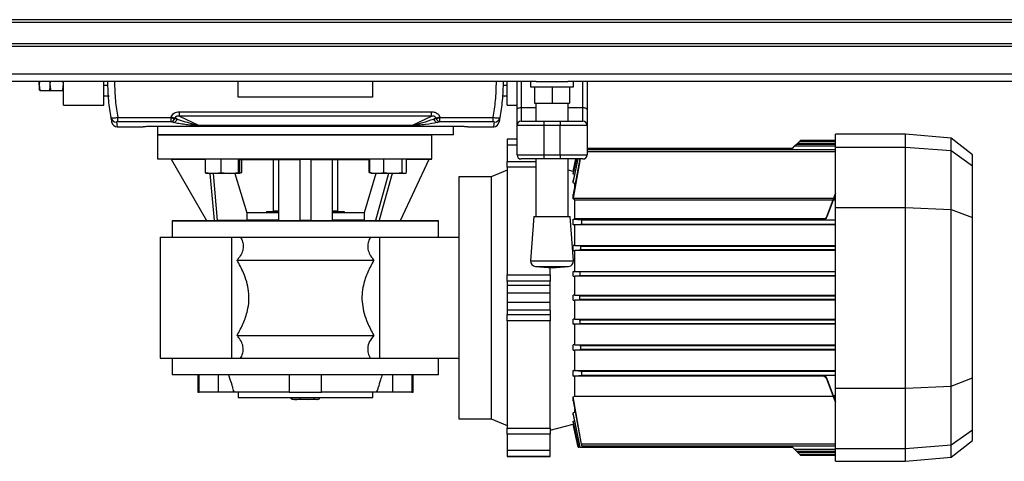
# Model space of a CAD drawing. Header units: millimetres. Extents: x 0 to 420, y 0 to 297.
# Tile 13 of 163: x 142.61 to 152.81, y 92.96 to 97.53. Entities that reach past the tile are written whole.
import ezdxf

# ---------------------------------------------------------------- set-up
doc = ezdxf.new("R2010")
doc.units = ezdxf.units.MM

msp = doc.modelspace()

# ---------------------------------------------------------------- linework, layer by layer
at = {"color": 7, "linetype": 'Continuous', "lineweight": 25}
for p, q in [((223.58982, 97.53122), (56.41018, 97.53122)), ((223.58982, 97.50336), (56.41018, 97.50336)), ((223.58982, 97.28045), (56.41018, 97.28045)), ((223.58982, 97.25259), (56.41018, 97.25259)), ((223.58982, 96.96667), (56.41018, 96.96667)), ((147.96364, 96.89036), (132.03636, 96.89036)), ((142.8186, 96.89036), (142.81419, 96.85564)), ((142.81419, 96.85564), (142.81419, 96.89036)), ((142.92852, 96.89036), (142.92564, 96.85966)), ((142.92564, 96.89036), (142.92564, 96.85966)), ((143.06496, 96.85966), (143.06209, 96.89036)), ((143.06496, 96.64545), (143.06496, 96.89036)), ((143.48291, 96.64545), (143.48291, 96.89036)), ((144.87607, 96.72904), (144.87607, 96.89036)), ((146.26924, 96.72904), (146.26924, 96.89036)), ((147.6624, 96.64545), (147.6624, 96.89036)), ((147.76457, 96.59688), (147.76457, 96.89036)), ((147.80636, 96.89036), (147.80636, 96.62085)), ((147.90388, 96.89036), (147.90388, 96.83464)), ((147.96364, 96.89036), (148.28994, 96.89036)), ((164.21721, 96.89036), (148.28994, 96.89036)), ((148.34969, 96.83464), (148.34969, 96.89036)), ((148.44722, 96.62085), (148.44722, 96.89036)), ((148.48901, 96.89036), (148.48901, 96.59688)), ((142.81419, 96.85564), (142.82143, 96.79863)), ((142.81419, 96.85564), (142.81419, 96.80953)), ((142.82143, 96.79863), (142.81419, 96.81131)), ((142.82143, 96.79863), (142.92564, 96.79863)), ((142.92564, 96.85966), (142.92564, 96.8145)), ((142.92564, 96.79863), (142.92564, 96.8145)), ((142.93349, 96.79316), (142.92564, 96.79908)), ((143.05712, 96.79316), (142.93349, 96.79316)), ((143.06496, 96.79908), (143.05712, 96.79316)), ((143.48291, 96.85443), (143.52686, 96.85443)), ((143.48291, 96.85164), (143.52541, 96.85164)), ((147.61845, 96.85443), (147.6624, 96.85443)), ((147.6199, 96.85164), (147.6624, 96.85164)), ((147.90388, 96.83464), (148.34969, 96.83464)), ((147.94568, 96.83464), (147.94568, 96.66746)), ((148.12679, 96.83464), (148.12679, 96.66746)), ((148.3079, 96.83464), (148.3079, 96.66746)), ((143.48291, 96.74576), (143.53966, 96.74019)), ((143.53966, 96.74019), (143.48291, 96.74019)), ((146.26924, 96.72904), (144.87607, 96.72904)), ((147.63556, 96.74019), (147.61245, 96.74019)), ((147.61276, 96.74243), (147.63556, 96.74019)), ((147.63556, 96.74019), (147.6624, 96.74282)), ((147.6624, 96.74019), (147.63556, 96.74019)), ((143.06496, 96.64545), (143.48291, 96.64545)), ((147.6624, 96.64545), (147.76457, 96.64545)), ((147.76457, 96.43648), (147.76457, 96.59688)), ((147.80636, 96.62085), (147.80636, 96.47827)), ((147.80636, 96.62085), (147.95961, 96.62085)), ((147.94568, 96.66746), (148.12679, 96.66746)), ((147.95961, 96.66746), (147.95961, 96.47827)), ((148.12679, 96.66746), (148.3079, 96.66746)), ((148.29397, 96.47827), (148.29397, 96.66746)), ((148.29397, 96.62085), (148.44722, 96.62085)), ((148.44722, 96.47827), (148.44722, 96.62085)), ((148.48901, 96.59688), (148.48901, 96.43648)), ((143.62766, 96.51871), (144.18024, 96.51871)), ((143.62766, 96.47292), (143.62766, 96.51871)), ((144.18024, 96.47292), (144.18024, 96.51871)), ((144.22035, 96.50853), (144.24539, 96.50229)), ((144.24539, 96.50229), (144.22201, 96.51339)), ((144.26648, 96.57751), (146.87883, 96.57751)), ((144.26648, 96.53201), (144.26648, 96.57751)), ((146.87883, 96.53201), (144.26648, 96.53201)), ((144.26648, 96.53201), (144.46477, 96.43792)), ((146.68054, 96.43792), (146.87883, 96.53201)), ((146.87883, 96.53201), (146.87883, 96.57751)), ((146.9233, 96.51339), (146.89992, 96.50229)), ((146.89992, 96.50229), (146.92496, 96.50853)), ((146.96507, 96.51871), (147.51765, 96.51871)), ((146.96507, 96.47292), (146.96507, 96.51871)), ((147.51765, 96.47292), (147.51765, 96.51871)), ((147.80636, 96.47827), (148.0432, 96.47827)), ((148.0432, 96.47827), (148.21038, 96.47827)), ((148.0432, 96.47827), (148.0432, 96.43648)), ((148.21038, 96.47827), (148.44722, 96.47827)), ((148.21038, 96.47827), (148.21038, 96.43648)), ((143.62325, 96.42255), (143.89019, 96.42255)), ((144.18024, 96.47292), (143.62766, 96.47292)), ((144.04017, 96.42684), (144.04017, 96.33896)), ((144.20528, 96.46648), (144.18024, 96.47292)), ((144.46477, 96.43792), (146.68054, 96.43792)), ((144.46477, 96.43537), (144.46477, 96.43792)), ((146.68054, 96.43537), (144.46477, 96.43537)), ((146.68054, 96.43537), (146.68054, 96.43792)), ((146.96507, 96.47292), (146.94003, 96.46648)), ((147.51765, 96.47292), (146.96507, 96.47292)), ((147.10513, 96.33896), (147.10513, 96.42684)), ((147.25512, 96.42255), (147.52206, 96.42255)), ((148.0432, 96.43648), (147.76457, 96.43648)), ((147.76457, 96.12998), (147.76457, 96.43648)), ((148.21038, 96.43648), (148.0432, 96.43648)), ((148.0432, 96.43648), (148.0432, 96.12998)), ((148.48901, 96.43648), (148.21038, 96.43648)), ((148.21038, 96.12998), (148.21038, 96.43648)), ((148.48901, 96.43648), (148.48901, 96.12998)), ((144.04017, 96.33896), (144.04017, 96.08819)), ((144.04017, 96.33896), (146.88223, 96.33896)), ((147.10513, 96.33896), (144.04017, 96.33896)), ((146.88223, 96.08819), (146.88223, 96.33896)), ((147.76457, 96.29438), (147.6624, 96.29438)), ((147.6624, 96.29438), (147.6624, 96.29365)), ((147.6624, 96.29365), (147.6624, 96.23173)), ((147.76457, 96.29365), (147.6624, 96.29365)), ((150.68999, 96.27094), (150.6995, 96.28045)), ((151.06172, 96.28045), (150.6995, 96.28045)), ((151.78616, 96.34453), (151.06172, 96.34453)), ((151.06172, 96.21187), (151.06172, 96.34453)), ((152.26069, 96.30302), (151.78616, 96.34453)), ((151.78616, 96.21187), (151.78616, 96.34453)), ((152.48275, 96.12952), (152.26069, 96.30302)), ((152.26069, 96.17456), (152.26069, 96.30302)), ((147.6624, 96.23173), (147.6624, 96.06246)), ((147.76457, 96.23173), (147.6624, 96.23173)), ((150.61591, 96.19686), (148.48901, 96.19686)), ((151.06172, 96.18444), (148.48901, 96.18444)), ((150.61591, 96.19686), (150.63911, 96.22006)), ((150.65824, 96.23918), (150.63911, 96.22006)), ((151.06172, 96.22006), (150.63911, 96.22006)), ((150.65824, 96.23918), (150.67087, 96.25182)), ((151.06172, 96.23918), (150.65824, 96.23918)), ((150.68999, 96.27094), (150.67087, 96.25182)), ((150.67087, 96.25182), (151.06172, 96.25182)), ((151.06172, 96.27094), (150.68999, 96.27094)), ((151.06172, 96.21187), (151.78616, 96.21187)), ((151.06172, 95.5861), (151.06172, 96.21187)), ((151.78616, 95.5861), (151.78616, 96.21187)), ((151.78616, 96.21187), (152.26069, 96.17456)), ((152.26069, 95.56564), (152.26069, 96.17456)), ((152.26069, 96.17456), (152.48275, 96.01827)), ((144.04017, 96.08819), (144.18019, 96.08697)), ((144.04017, 96.08819), (146.88223, 96.08819)), ((144.18019, 96.08698), (144.53682, 96.08387)), ((144.18019, 96.08698), (144.54771, 95.45041)), ((144.53682, 95.94924), (144.53682, 96.08703)), ((144.69989, 95.94924), (144.69989, 96.08676)), ((144.87867, 95.94924), (144.87867, 96.08522)), ((144.89439, 95.94924), (144.89439, 96.08378)), ((144.89439, 96.08211), (145.29402, 96.08211)), ((144.91319, 95.94924), (144.91319, 96.08211)), ((145.2383, 96.08211), (145.2383, 95.54764)), ((145.29402, 96.08358), (145.29402, 95.45107)), ((145.51693, 96.08698), (145.62838, 96.08698)), ((145.51693, 95.45041), (145.51693, 96.08698)), ((145.62838, 96.08698), (145.62838, 95.45041)), ((145.85129, 95.45107), (145.85129, 96.08358)), ((145.85129, 96.08211), (146.23969, 96.08211)), ((145.90701, 95.54764), (145.90701, 96.08211)), ((146.23415, 95.94924), (146.23415, 96.08211)), ((146.23969, 95.94924), (146.23969, 96.08468)), ((146.38289, 95.94924), (146.38289, 96.08639)), ((146.55724, 95.45076), (146.85346, 96.086)), ((146.5729, 95.94924), (146.5729, 96.08712)), ((146.61972, 95.94924), (146.61972, 96.08632)), ((146.61972, 96.08397), (146.85346, 96.086)), ((146.85346, 96.08599), (146.88223, 96.08624)), ((147.76457, 96.12998), (148.0432, 96.12998)), ((148.0432, 96.08819), (147.80636, 96.08819)), ((147.95961, 96.08819), (147.95961, 95.49114)), ((148.0432, 96.12998), (148.21038, 96.12998)), ((148.0432, 96.12998), (148.0432, 96.08819)), ((148.21038, 96.08819), (148.0432, 96.08819)), ((148.21038, 96.12998), (148.48901, 96.12998)), ((148.21038, 96.12998), (148.21038, 96.08819)), ((148.44722, 96.08819), (148.21038, 96.08819)), ((148.29397, 95.49114), (148.29397, 96.08819)), ((148.37466, 96.08819), (148.34714, 95.95869)), ((148.41538, 96.08819), (148.34714, 95.71906)), ((148.34714, 95.84095), (148.3956, 96.08819)), ((148.39233, 96.08819), (148.34714, 95.86387)), ((148.34714, 95.92972), (148.38009, 96.08819)), ((148.37841, 96.08819), (148.34714, 95.93966)), ((148.34714, 95.95844), (148.3747, 96.08819)), ((148.34837, 95.68365), (148.41982, 96.08819)), ((148.48901, 96.16531), (151.06172, 96.16531)), ((152.48275, 96.01827), (152.48275, 96.12952)), ((147.6624, 95.97184), (147.49522, 95.90429)), ((147.6624, 96.00178), (147.6624, 96.06246)), ((147.6624, 96.06246), (147.95961, 96.06246)), ((147.6624, 96.00178), (147.6624, 94.88922)), ((147.95961, 96.00178), (147.6624, 96.00178)), ((148.34714, 95.95869), (148.29397, 95.97294)), ((152.48275, 95.48035), (152.48275, 96.01827)), ((144.53682, 95.94924), (144.61835, 95.93958)), ((144.54359, 95.93978), (144.54414, 95.93958)), ((144.61835, 95.93958), (144.54436, 95.93958)), ((144.58332, 95.93958), (144.62605, 95.45109)), ((144.61835, 95.93958), (144.69989, 95.94924)), ((144.78928, 95.93958), (144.61835, 95.93958)), ((144.66311, 95.45107), (144.62037, 95.93958)), ((144.69989, 95.94924), (144.78928, 95.93958)), ((144.78928, 95.93958), (144.87867, 95.94924)), ((144.88653, 95.93958), (144.78928, 95.93958)), ((144.8421, 95.93958), (144.96475, 95.53092)), ((144.88707, 95.93958), (144.88761, 95.93978)), ((144.88761, 95.93978), (144.90693, 95.94681)), ((146.30321, 95.93958), (146.18056, 95.53092)), ((146.23415, 95.94924), (146.24125, 95.94814)), ((146.23811, 95.94739), (146.23415, 95.94924)), ((146.23969, 95.94924), (146.31129, 95.93958)), ((146.24605, 95.94402), (146.25324, 95.94141)), ((146.25324, 95.94141), (146.25824, 95.93958)), ((146.31129, 95.93958), (146.25824, 95.93958)), ((146.43298, 95.93958), (146.29755, 95.45259)), ((146.31129, 95.93958), (146.38289, 95.94924)), ((146.4779, 95.93958), (146.31129, 95.93958)), ((146.47061, 95.93958), (146.33521, 95.4527)), ((146.38289, 95.94924), (146.4779, 95.93958)), ((146.4779, 95.93958), (146.5729, 95.94924)), ((146.59631, 95.93958), (146.4779, 95.93958)), ((146.60117, 95.93958), (146.59631, 95.93958)), ((146.60117, 95.93958), (146.60617, 95.94141)), ((147.49522, 95.90429), (147.16086, 95.90429)), ((147.16086, 95.90429), (147.16086, 93.3966)), ((147.49522, 95.90429), (147.49522, 93.3966)), ((148.34714, 95.95844), (148.34714, 95.95869)), ((148.34714, 95.95844), (148.35088, 95.95744)), ((148.34714, 95.92972), (148.34714, 95.93966)), ((148.35971, 95.92626), (148.34714, 95.92972)), ((148.34714, 95.84095), (148.34714, 95.86387)), ((148.34714, 95.84095), (148.36298, 95.83624)), ((148.36298, 95.80752), (148.36298, 95.83624)), ((148.3688, 95.83624), (148.36298, 95.83624)), ((148.34714, 95.67504), (148.34714, 95.71906)), ((148.34714, 95.67504), (148.34837, 95.68365)), ((148.34837, 95.68365), (151.04462, 95.68365)), ((148.36298, 95.47265), (148.36298, 95.66257)), ((151.03695, 95.66257), (148.36298, 95.66257)), ((150.97754, 95.49939), (151.06172, 95.73061)), ((151.06172, 95.72941), (150.97754, 95.49801)), ((150.97754, 95.49286), (151.04076, 95.66663)), ((150.97754, 95.49403), (151.04038, 95.66663)), ((151.04076, 95.66663), (151.06172, 95.66663)), ((151.06172, 95.69258), (151.05001, 95.69258)), ((151.06172, 95.5861), (151.78616, 95.5861)), ((151.06172, 93.71479), (151.06172, 95.5861)), ((151.78616, 93.71479), (151.78616, 95.5861)), ((151.78616, 95.5861), (152.26069, 95.56564)), ((152.26069, 93.73525), (152.26069, 95.56564)), ((152.26069, 95.56564), (152.48275, 95.48035)), ((144.96475, 95.53092), (144.96475, 95.45353)), ((145.29402, 95.53092), (144.96475, 95.53092)), ((145.16964, 95.54207), (145.16665, 95.53092)), ((145.29065, 95.54207), (145.16964, 95.54207)), ((145.29262, 95.54764), (145.2383, 95.54764)), ((145.29402, 95.54764), (145.29402, 95.54207)), ((145.85129, 95.54764), (145.85129, 95.54207)), ((145.90701, 95.54764), (145.85129, 95.54764)), ((146.18056, 95.53092), (145.85129, 95.53092)), ((145.97567, 95.54207), (145.8547, 95.54207)), ((145.97866, 95.53092), (145.97567, 95.54207)), ((146.18056, 95.53092), (146.18056, 95.45353)), ((147.93871, 95.49114), (147.90388, 95.03463)), ((147.93871, 95.49114), (148.31486, 95.49114)), ((148.34969, 95.03463), (148.31486, 95.49114)), ((148.34714, 95.40514), (148.34714, 95.4639)), ((148.34837, 95.46236), (148.34714, 95.4639)), ((148.43344, 95.4529), (148.34837, 95.46236)), ((150.92518, 95.46236), (148.34837, 95.46236)), ((148.36298, 95.47265), (150.95692, 95.47265)), ((150.92518, 95.46236), (150.92518, 95.46132)), ((150.92518, 95.46132), (150.94579, 95.46132)), ((150.92518, 95.45737), (150.92518, 95.45617)), ((150.97754, 95.49939), (150.97754, 95.49801)), ((150.97754, 95.49403), (150.97754, 95.49286)), ((152.48275, 93.82054), (152.48275, 95.48035)), ((144.5477, 95.45043), (144.19342, 95.44733)), ((144.19342, 95.44733), (144.19342, 95.27737)), ((144.19342, 95.44733), (146.95189, 95.44733)), ((144.54771, 95.45041), (144.62605, 95.45109)), ((144.96475, 95.45353), (144.66311, 95.45107)), ((145.29402, 95.45353), (144.96475, 95.45353)), ((146.18056, 95.45353), (145.85129, 95.45353)), ((146.18056, 95.45353), (146.29755, 95.45259)), ((146.33521, 95.4527), (146.55724, 95.45076)), ((146.95189, 95.44733), (146.55725, 95.45078)), ((146.95189, 95.27737), (146.95189, 95.44733)), ((148.34714, 95.40514), (148.42964, 95.4139)), ((148.36298, 95.40504), (148.34714, 95.40514)), ((151.06172, 95.40504), (148.36298, 95.40504)), ((148.36298, 95.19295), (148.36298, 95.40504)), ((148.42964, 95.4139), (151.06172, 95.4139)), ((151.06172, 95.4529), (148.43344, 95.4529)), ((150.92518, 95.45617), (151.06172, 95.45617)), ((144.06804, 95.27737), (144.80641, 95.27737)), ((144.06804, 95.27737), (144.06804, 94.02352)), ((144.80641, 95.27737), (144.80641, 94.02352)), ((144.90085, 95.27737), (146.24446, 95.27737)), ((146.33889, 95.27737), (146.33889, 94.02352)), ((146.33889, 95.27737), (147.16086, 95.27737)), ((148.36298, 95.19295), (148.34714, 95.19286)), ((148.34714, 95.13942), (148.34714, 95.19286)), ((148.42154, 95.18542), (148.34714, 95.19286)), ((148.36298, 95.19295), (151.06172, 95.19295)), ((148.42154, 95.18542), (151.06172, 95.18542)), ((148.34714, 95.13942), (148.41895, 95.14641)), ((148.34714, 95.13942), (148.36298, 95.13933)), ((151.06172, 95.13933), (148.36298, 95.13933)), ((148.36298, 94.92434), (148.36298, 95.13933)), ((151.06172, 95.14641), (148.41895, 95.14641)), ((144.86456, 95.04053), (146.28075, 95.04053)), ((147.90388, 95.03463), (148.34969, 95.03463)), ((147.95521, 94.97482), (148.12679, 94.96173)), ((147.95521, 94.97482), (148.29837, 94.97482)), ((148.10821, 94.88922), (148.10821, 94.96315)), ((148.12679, 94.96173), (148.29837, 94.97482)), ((147.6624, 94.88922), (148.10821, 94.88922)), ((147.6624, 94.82303), (147.6624, 94.88922)), ((148.10821, 94.88922), (148.10821, 94.82303)), ((148.34714, 94.92425), (148.36298, 94.92434)), ((148.34714, 94.8728), (148.34714, 94.92425)), ((148.41416, 94.91793), (148.34714, 94.92425)), ((148.34714, 94.8728), (148.41289, 94.87893)), ((148.34714, 94.8728), (148.36298, 94.87271)), ((148.36298, 94.92434), (151.06172, 94.92434)), ((151.06172, 94.87271), (148.36298, 94.87271)), ((148.36298, 94.67598), (148.36298, 94.87271)), ((151.06172, 94.87893), (148.41289, 94.87893)), ((151.06172, 94.91793), (148.41416, 94.91793)), ((148.10821, 94.82303), (147.6624, 94.82303)), ((147.6624, 94.82303), (147.6624, 94.77767)), ((148.10821, 94.77767), (147.6624, 94.77767)), ((147.6624, 94.77767), (147.6624, 94.69942)), ((148.10821, 94.77767), (148.10821, 94.82303)), ((148.10821, 94.69942), (148.10821, 94.77767)), ((148.10821, 94.69942), (147.6624, 94.69942)), ((147.6624, 94.69942), (147.6624, 94.60147)), ((148.10821, 94.60147), (148.10821, 94.69942)), ((148.36298, 94.67598), (148.34714, 94.67589)), ((148.34714, 94.625), (148.34714, 94.67589)), ((148.41149, 94.66994), (148.34714, 94.67589)), ((148.36298, 94.67598), (151.06172, 94.67598)), ((148.41149, 94.66994), (151.06172, 94.66994)), ((148.10821, 94.60147), (147.6624, 94.60147)), ((147.6624, 94.60147), (147.6624, 94.52322)), ((148.10821, 94.52322), (148.10821, 94.60147)), ((148.34714, 94.625), (148.41149, 94.63094)), ((148.34714, 94.625), (148.36298, 94.62491)), ((151.06172, 94.62491), (148.36298, 94.62491)), ((148.36298, 94.42818), (148.36298, 94.62491)), ((151.06172, 94.63094), (148.41149, 94.63094)), ((148.10821, 94.52322), (147.6624, 94.52322)), ((147.6624, 94.52322), (147.6624, 94.47786)), ((147.6624, 94.47786), (148.10821, 94.47786)), ((147.6624, 94.41166), (147.6624, 94.47786)), ((148.10821, 94.52322), (148.10821, 94.47786)), ((148.10821, 94.47786), (148.10821, 94.41166)), ((148.10821, 94.41166), (147.6624, 94.41166)), ((147.6624, 94.41166), (147.6624, 93.29911)), ((148.10821, 93.29911), (148.10821, 94.41166)), ((148.36298, 94.42818), (148.34714, 94.42809)), ((148.34714, 94.37663), (148.34714, 94.42809)), ((148.41289, 94.42196), (148.34714, 94.42809)), ((148.34714, 94.37663), (148.41416, 94.38296)), ((148.36298, 94.37655), (148.34714, 94.37663)), ((148.36298, 94.42818), (151.06172, 94.42818)), ((151.06172, 94.37655), (148.36298, 94.37655)), ((148.36298, 94.16156), (148.36298, 94.37655)), ((148.41289, 94.42196), (151.06172, 94.42196)), ((148.41416, 94.38296), (151.06172, 94.38296)), ((144.86456, 94.26036), (146.28075, 94.26036)), ((148.36298, 94.16156), (148.34714, 94.16147)), ((148.34714, 94.10803), (148.34714, 94.16147)), ((148.41895, 94.15447), (148.34714, 94.16147)), ((148.36298, 94.16156), (151.06172, 94.16156)), ((148.41895, 94.15447), (151.06172, 94.15447)), ((148.34714, 94.10803), (148.42154, 94.11547)), ((148.34714, 94.10803), (148.36298, 94.10794)), ((151.06172, 94.10794), (148.36298, 94.10794)), ((148.36298, 93.89585), (148.36298, 94.10794)), ((151.06172, 94.11547), (148.42154, 94.11547)), ((144.06804, 94.02352), (144.80641, 94.02352)), ((144.19342, 94.02352), (144.19342, 93.85355)), ((144.90085, 94.02352), (146.24446, 94.02352)), ((146.33889, 94.02352), (147.16086, 94.02352)), ((146.95189, 93.85355), (146.95189, 94.02352)), ((146.95189, 93.85355), (144.19342, 93.85355)), ((144.45812, 93.85355), (144.45812, 93.67244)), ((144.47073, 93.67244), (144.47073, 93.85355)), ((144.6671, 93.85355), (144.6671, 93.67244)), ((145.40547, 93.85355), (145.40547, 93.67244)), ((145.73983, 93.67244), (145.73983, 93.85355)), ((146.47821, 93.67244), (146.47821, 93.85355)), ((146.67458, 93.85355), (146.67458, 93.67244)), ((146.68719, 93.67244), (146.68719, 93.85355)), ((148.34714, 93.89575), (148.36298, 93.89585)), ((148.34714, 93.83838), (148.34714, 93.89575)), ((148.42964, 93.88699), (148.34714, 93.89575)), ((148.34714, 93.83838), (148.43344, 93.84799)), ((148.36298, 93.83827), (148.34714, 93.83838)), ((148.36298, 93.89585), (151.06172, 93.89585)), ((150.92518, 93.83827), (148.36298, 93.83827)), ((148.36298, 93.63025), (148.36298, 93.83827)), ((151.06172, 93.88699), (148.42964, 93.88699)), ((148.43344, 93.84799), (151.06172, 93.84799)), ((151.06172, 93.84472), (150.92518, 93.84472)), ((150.92518, 93.84472), (150.92518, 93.84352)), ((150.94579, 93.83957), (150.92518, 93.83957)), ((150.92518, 93.83957), (150.92518, 93.83827)), ((151.04076, 93.63426), (150.97754, 93.80803)), ((150.97754, 93.80803), (150.97754, 93.80686)), ((151.04038, 93.63426), (150.97754, 93.80686)), ((150.97754, 93.80288), (151.06172, 93.57147)), ((150.97754, 93.80288), (150.97754, 93.8015)), ((151.06172, 93.57028), (150.97754, 93.8015)), ((151.78616, 93.71479), (152.26069, 93.73525)), ((152.26069, 93.73525), (152.48275, 93.82054)), ((152.26069, 93.12633), (152.26069, 93.73525)), ((152.48275, 93.28262), (152.48275, 93.82054)), ((144.45812, 93.67244), (144.47073, 93.67244)), ((144.6671, 93.67244), (144.47073, 93.67244)), ((144.82897, 93.67244), (144.6671, 93.67244)), ((144.82897, 93.69025), (144.83546, 93.67244)), ((144.82897, 93.67244), (144.82897, 93.69025)), ((144.83546, 93.67244), (144.82897, 93.67244)), ((145.40547, 93.67244), (144.83546, 93.67244)), ((144.87607, 93.67244), (144.87607, 93.61672)), ((145.40547, 93.67244), (145.73983, 93.67244)), ((146.30985, 93.67244), (145.73983, 93.67244)), ((146.26924, 93.61672), (146.26924, 93.67244)), ((146.30985, 93.67244), (146.31634, 93.69025)), ((146.31634, 93.67244), (146.30985, 93.67244)), ((146.31634, 93.69025), (146.31634, 93.67244)), ((146.47821, 93.67244), (146.31634, 93.67244)), ((146.67458, 93.67244), (146.47821, 93.67244)), ((146.67458, 93.67244), (146.68719, 93.67244)), ((148.34714, 93.62474), (148.36298, 93.63025)), ((148.34714, 93.58183), (148.34714, 93.62474)), ((148.43344, 93.13557), (148.34714, 93.62474)), ((148.36298, 93.63025), (151.03989, 93.63025)), ((151.06172, 93.63426), (151.04076, 93.63426)), ((151.06172, 93.71479), (151.78616, 93.71479)), ((151.06172, 93.08902), (151.06172, 93.71479)), ((151.78616, 93.08902), (151.78616, 93.71479)), ((144.87607, 93.61672), (146.26924, 93.61672)), ((145.42563, 93.60445), (145.42563, 93.61672)), ((145.434, 93.60227), (145.42563, 93.60445)), ((145.43355, 93.60104), (145.44405, 93.59721)), ((145.47141, 93.59721), (145.44405, 93.59721)), ((145.5907, 93.59721), (145.47141, 93.59721)), ((145.51719, 93.60445), (145.51719, 93.61672)), ((145.51719, 93.60445), (145.5907, 93.59721)), ((145.5907, 93.59721), (145.66421, 93.60445)), ((145.69195, 93.59721), (145.5907, 93.59721)), ((145.66421, 93.60445), (145.66421, 93.61672)), ((145.66421, 93.60445), (145.69195, 93.59721)), ((145.69195, 93.59721), (145.71968, 93.60445)), ((145.70125, 93.59721), (145.69195, 93.59721)), ((145.70125, 93.59721), (145.71176, 93.60104)), ((145.71968, 93.60445), (145.71968, 93.61672)), ((148.34714, 93.58183), (148.42964, 93.13557)), ((151.05001, 93.60831), (151.06172, 93.60831)), ((148.36298, 93.46465), (148.34714, 93.45994)), ((148.34714, 93.43701), (148.34714, 93.45994)), ((148.41691, 93.10403), (148.34714, 93.45994)), ((148.34714, 93.43701), (148.41422, 93.10403)), ((148.36298, 93.46465), (148.36298, 93.49266)), ((148.36298, 93.46465), (148.3688, 93.46465)), ((147.16086, 93.3966), (147.49522, 93.3966)), ((147.49522, 93.3966), (147.6624, 93.32905)), ((148.10821, 93.27818), (148.34714, 93.3422)), ((148.34714, 93.37117), (148.35971, 93.37463)), ((148.34714, 93.36123), (148.34714, 93.37117)), ((148.40268, 93.10403), (148.34714, 93.37117)), ((148.34714, 93.36123), (148.4013, 93.10403)), ((148.35088, 93.34345), (148.34714, 93.34245)), ((148.34714, 93.3422), (148.34714, 93.34245)), ((148.39779, 93.10403), (148.34714, 93.34245)), ((148.34714, 93.3422), (148.39776, 93.10403)), ((147.6624, 93.29911), (148.10821, 93.29911)), ((147.6624, 93.23843), (147.6624, 93.29911)), ((148.10821, 93.23843), (147.6624, 93.23843)), ((147.6624, 93.23843), (147.6624, 93.06916)), ((148.10821, 93.29911), (148.10821, 93.23843)), ((148.10821, 93.06916), (148.10821, 93.23843)), ((152.26069, 93.12633), (152.48275, 93.28262)), ((152.48275, 93.17136), (152.48275, 93.28262)), ((151.06172, 93.13557), (148.43344, 93.13557)), ((148.43508, 93.11645), (151.06172, 93.11645)), ((151.78616, 93.08902), (152.26069, 93.12633)), ((152.26069, 92.99787), (152.48275, 93.17136)), ((152.26069, 92.99787), (152.26069, 93.12633)), ((148.10821, 93.06916), (147.6624, 93.06916)), ((147.6624, 93.06916), (147.6624, 93.00724)), ((148.10821, 93.00724), (148.10821, 93.06916)), ((148.39779, 93.10403), (148.4013, 93.10403)), ((148.4013, 93.10403), (148.40268, 93.10403)), ((148.41422, 93.10403), (148.40268, 93.10403)), ((148.41422, 93.10403), (148.41691, 93.10403)), ((148.41691, 93.10403), (150.61591, 93.10403)), ((150.63911, 93.08083), (150.61591, 93.10403)), ((150.63911, 93.08083), (151.06172, 93.08083)), ((150.63911, 93.08083), (150.65824, 93.0617)), ((150.65824, 93.0617), (151.06172, 93.0617)), ((150.67087, 93.04907), (150.65824, 93.0617)), ((151.06172, 93.04907), (150.67087, 93.04907)), ((150.68999, 93.02995), (150.67087, 93.04907)), ((150.68999, 93.02995), (151.06172, 93.02995)), ((150.6995, 93.02044), (150.68999, 93.02995)), ((150.6995, 93.02044), (151.06172, 93.02044)), ((151.06172, 93.08902), (151.78616, 93.08902)), ((151.06172, 92.95636), (151.06172, 93.08902)), ((151.78616, 92.95636), (151.78616, 93.08902)), ((148.10821, 93.00724), (147.6624, 93.00724)), ((147.6624, 93.00724), (147.6624, 93.00651)), ((147.6624, 93.00651), (148.10821, 93.00651)), ((148.10821, 93.00651), (148.10821, 93.00724)), ((151.06172, 92.95636), (151.78616, 92.95636)), ((151.78616, 92.95636), (152.26069, 92.99787))]:
    msp.add_line(p, q, dxfattribs=at)
at = {"color": 7, "linetype": 'Continuous', "lineweight": 25, "flags": 128}
for points in [[(147.76457, 96.59688), (147.76537, 96.60156), (147.76775, 96.60605), (147.77161, 96.6102), (147.77681, 96.61383), (147.78314, 96.61681), (147.79037, 96.61903), (147.79821, 96.62039), (147.80636, 96.62085)], [(148.44722, 96.62085), (148.45537, 96.62039), (148.46321, 96.61903), (148.47044, 96.61681), (148.47677, 96.61383), (148.48197, 96.6102), (148.48583, 96.60605), (148.48821, 96.60156), (148.48901, 96.59688)]]:
    msp.add_lwpolyline(points, dxfattribs=at)
at = {"color": 7, "linetype": 'Continuous', "lineweight": 25}
for centre, radius, start, end in [((143.61363, 96.52512), 0.05502, 190.545188, 270.791528), ((144.25982, 96.74824), 0.24293, 250.878361, 260.650941), ((144.16914, 96.52582), 0.05406, 281.851257, 341.345139), ((144.26294, 96.75621), 0.24625, 250.78402, 260.43146), ((144.19481, 96.51857), 0.05314, 281.359814, 342.155544), ((146.9505, 96.51857), 0.05314, 197.844456, 258.640186), ((146.88237, 96.75621), 0.24625, 279.56854, 289.21598), ((146.88549, 96.74824), 0.24293, 279.349059, 289.121639), ((146.97617, 96.52582), 0.05406, 198.654861, 258.148743), ((147.53168, 96.52512), 0.05502, 269.208472, 349.454812), ((147.80636, 96.43648), 0.04179, 90, 180), ((148.44722, 96.43648), 0.04179, 0, 90), ((143.62325, 96.47827), 0.05573, 191.39264, 270), ((143.89019, 96.43648), 0.01393, 270, 304.435023), ((147.25512, 96.43648), 0.01393, 239.865759, 270), ((147.52206, 96.47827), 0.05573, 270, 348.60736), ((147.80636, 96.12998), 0.04179, 180, 270), ((148.44722, 96.12998), 0.04179, 270, 0), ((150.92518, 95.5131), 0.05573, 269.996911, 339.992711), ((150.92519, 95.51845), 0.05572, 299.11765, 339.995152), ((147.95945, 95.03039), 0.05573, 175.637086, 265.637086), ((148.29413, 95.03039), 0.05573, 274.362914, 4.362914), ((150.92518, 93.78779), 0.05573, 20.007289, 90.003089), ((150.92519, 93.78244), 0.05572, 20.004912, 61.835698)]:
    msp.add_arc(centre, radius, start, end, dxfattribs=at)
for centre, major_axis, ratio, start_param, end_param in [((146.27112, 96.89622), (1.86453, 2.10628), 0.58081566, 2.20365549, 2.20578203), ((146.31123, 96.87716), (1.8896, 2.03426), 0.58216599, 2.22447685, 2.2266034), ((144.83407, 96.87716), (-1.8896, 2.03426), 0.58216599, 4.05658191, 4.05870846), ((144.87419, 96.89622), (-1.86453, 2.10628), 0.58081566, 4.07740327, 4.07952982), ((151.04038, 95.66611), (0.00963, 0.02647), 0.00631058, 4.73431929, 7.83664436), ((150.92518, 95.51708), (0, 0.05576), 0.99942169, 3.14159265, 4.36332313), ((150.92518, 95.51193), (0, 0.05576), 0.99942169, 3.14159265, 4.36332313), ((150.92518, 93.78896), (0, 0.05576), 0.99942169, 5.06145483, 6.28318531), ((150.92518, 93.78381), (0, 0.05576), 0.99942169, 5.06145483, 6.28318531), ((151.04038, 93.63478), (-0.00963, 0.02647), 0.00631058, 1.5881336, 4.69045867)]:
    msp.add_ellipse(centre, major_axis=major_axis, ratio=ratio, start_param=start_param, end_param=end_param, dxfattribs=at)
for points, knots in [([(143.55954, 96.51505), (143.55016, 96.57415), (143.53052, 96.6979), (143.52692, 96.82432), (143.52503, 96.89036)], [0, 0, 0, 0, 0.47762278, 1, 1, 1, 1]), ([(143.59468, 96.89036), (143.59651, 96.82458), (143.59999, 96.69941), (143.61876, 96.57685), (143.62766, 96.51871)], [0, 0, 0, 0, 0.52559122, 1, 1, 1, 1]), ([(147.51765, 96.51871), (147.52655, 96.57685), (147.54532, 96.69941), (147.5488, 96.82458), (147.55063, 96.89036)], [0, 0, 0, 0, 0.47440878, 1, 1, 1, 1]), ([(147.62028, 96.89036), (147.61839, 96.82432), (147.61479, 96.6979), (147.59515, 96.57415), (147.58577, 96.51505)], [0, 0, 0, 0, 0.52237722, 1, 1, 1, 1]), ([(142.92564, 96.85966), (142.92704, 96.83825), (142.9285, 96.81595), (142.9333, 96.79403), (142.93349, 96.79316)], [0, 0, 0, 0, 0.960337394, 1, 1, 1, 1]), ([(143.05712, 96.79316), (143.05731, 96.79403), (143.0621, 96.81595), (143.06356, 96.83825), (143.06496, 96.85966)], [0, 0, 0, 0, 0.03966261, 1, 1, 1, 1]), ([(143.55954, 96.51505), (143.56043, 96.5145), (143.56224, 96.5134), (143.57482, 96.5134), (143.59265, 96.51461), (143.61123, 96.51654), (143.62308, 96.5181), (143.62766, 96.51871)], [0, 0, 0, 0, 0.22056586, 0.44711149, 0.66490377, 0.87057911, 1, 1, 1, 1]), ([(143.56862, 96.46727), (143.56856, 96.46759), (143.56835, 96.46866), (143.5663, 96.47849), (143.5617, 96.50334), (143.55954, 96.51505)], [0, 0, 0, 0, 0.18582818, 0.61617184, 1, 1, 1, 1]), ([(144.18189, 96.52368), (144.18534, 96.53142), (144.19219, 96.54684), (144.21175, 96.56378), (144.23692, 96.57538), (144.25595, 96.57675), (144.26648, 96.57751)], [0, 0, 0, 0, 0.23654691, 0.47114812, 0.70753748, 1, 1, 1, 1]), ([(144.26648, 96.53201), (144.26048, 96.53254), (144.25031, 96.53343), (144.23757, 96.53068), (144.23031, 96.52665), (144.22597, 96.52261), (144.22318, 96.5182), (144.22235, 96.51481), (144.22201, 96.51339)], [0, 0, 0, 0, 0.35162834, 0.59557861, 0.72084645, 0.80170481, 0.91642189, 1, 1, 1, 1]), ([(144.24539, 96.50229), (144.27202, 96.4929), (144.32532, 96.47411), (144.39423, 96.45438), (144.44016, 96.44217), (144.46006, 96.43873), (144.46477, 96.43792)], [0, 0, 0, 0, 0.397974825, 0.796766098, 0.951945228, 1, 1, 1, 1]), ([(146.68054, 96.43792), (146.68487, 96.43866), (146.70876, 96.44275), (146.74204, 96.45204), (146.81256, 96.4717), (146.86315, 96.48941), (146.89992, 96.50229)], [0, 0, 0, 0, 0.044101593, 0.243022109, 0.449894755, 1, 1, 1, 1]), ([(146.87883, 96.57751), (146.89041, 96.57659), (146.9115, 96.57491), (146.93906, 96.56044), (146.95596, 96.54219), (146.96147, 96.52853), (146.96342, 96.52368)], [0, 0, 0, 0, 0.32163759, 0.58540741, 0.85286275, 1, 1, 1, 1]), ([(146.9233, 96.51339), (146.92272, 96.51551), (146.92162, 96.51956), (146.91746, 96.52472), (146.91002, 96.52993), (146.89644, 96.53351), (146.88538, 96.53257), (146.87883, 96.53201)], [0, 0, 0, 0, 0.12419349, 0.23625566, 0.35170036, 0.61570866, 1, 1, 1, 1]), ([(147.51765, 96.51871), (147.52485, 96.51778), (147.53932, 96.51591), (147.5587, 96.51412), (147.57385, 96.51333), (147.58371, 96.51357), (147.5851, 96.51457), (147.58577, 96.51505)], [0, 0, 0, 0, 0.203156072, 0.40771841, 0.608116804, 0.810228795, 1, 1, 1, 1]), ([(147.58577, 96.51505), (147.58397, 96.50526), (147.58037, 96.48563), (147.57736, 96.47067), (147.57693, 96.46848), (147.57668, 96.46727)], [0, 0, 0, 0, 0.30758184, 0.61678396, 1, 1, 1, 1]), ([(143.62766, 96.47292), (143.62673, 96.47291), (143.62432, 96.47288), (143.62054, 96.47256), (143.61702, 96.47193), (143.61469, 96.47106), (143.61449, 96.47042), (143.61439, 96.4701)], [0, 0, 0, 0, 0.126014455, 0.325467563, 0.53977465, 0.76949727, 1, 1, 1, 1]), ([(143.61439, 96.4701), (143.61651, 96.45835), (143.62031, 96.43727), (143.62278, 96.42496), (143.6231, 96.42335), (143.62325, 96.42255)], [0, 0, 0, 0, 0.38585796, 0.69258538, 1, 1, 1, 1]), ([(143.89019, 96.42255), (143.89019, 96.42255), (143.89019, 96.42255), (143.89415, 96.42371), (143.89812, 96.42487)], [0, 0, 0, 0, 0.000011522, 1, 1, 1, 1]), ([(143.89812, 96.42487), (143.89939, 96.42507), (143.90193, 96.42548), (143.9131, 96.42608), (143.92828, 96.42653), (143.94177, 96.4267), (143.94938, 96.42672), (143.95087, 96.42673)], [0, 0, 0, 0, 0.23641966, 0.47273348, 0.70727655, 0.94275409, 1, 1, 1, 1]), ([(143.95087, 96.42673), (144.24897, 96.42718), (144.84532, 96.42808), (145.6844, 96.42833), (146.46759, 96.42785), (146.95213, 96.4271), (147.19444, 96.42673)], [0, 0, 0, 0, 0.275790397, 0.551706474, 0.77581954, 1, 1, 1, 1]), ([(144.46477, 96.43537), (144.45764, 96.43548), (144.43092, 96.4359), (144.38321, 96.43916), (144.3228, 96.44504), (144.26174, 96.45406), (144.22383, 96.4624), (144.20528, 96.46648)], [0, 0, 0, 0, 0.05860283, 0.21940983, 0.48277098, 0.74683213, 1, 1, 1, 1]), ([(146.94003, 96.46648), (146.90042, 96.45845), (146.84572, 96.44736), (146.77228, 96.44011), (146.73361, 96.43723), (146.70625, 96.43574), (146.68715, 96.43546), (146.68054, 96.43537)], [0, 0, 0, 0, 0.53612896, 0.74031165, 0.84346928, 0.94579607, 1, 1, 1, 1]), ([(147.19444, 96.42673), (147.20068, 96.42669), (147.21315, 96.42662), (147.2294, 96.42618), (147.24129, 96.42561), (147.24605, 96.42515), (147.24702, 96.42491), (147.24719, 96.42487)], [0, 0, 0, 0, 0.23924183, 0.47879657, 0.71552979, 0.95047367, 1, 1, 1, 1]), ([(147.24719, 96.42487), (147.25116, 96.42371), (147.25512, 96.42255), (147.25512, 96.42255), (147.25512, 96.42255)], [0, 0, 0, 0, 0.999988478, 1, 1, 1, 1]), ([(147.53092, 96.4701), (147.53085, 96.47037), (147.53071, 96.47093), (147.52891, 96.47173), (147.52597, 96.47238), (147.52206, 96.47283), (147.51912, 96.47289), (147.51765, 96.47292)], [0, 0, 0, 0, 0.19867215, 0.4049264, 0.603668, 0.80260166, 1, 1, 1, 1]), ([(147.52206, 96.42255), (147.52229, 96.42374), (147.52272, 96.42591), (147.52566, 96.44077), (147.52916, 96.46031), (147.53092, 96.4701)], [0, 0, 0, 0, 0.38162754, 0.69023257, 1, 1, 1, 1]), ([(148.8738, 96.19686), (148.871, 96.19686), (148.86524, 96.19686), (148.84848, 96.19686), (148.82764, 96.19686), (148.80479, 96.19686), (148.78195, 96.19686), (148.76111, 96.19686), (148.74435, 96.19686), (148.73859, 96.19686), (148.73579, 96.19686)], [0, 0, 0, 0, 0.12175241, 0.25, 0.37824759, 0.5, 0.62175241, 0.75, 0.87824759, 1, 1, 1, 1]), ([(150.40628, 96.19686), (150.40348, 96.19686), (150.39772, 96.19686), (150.38096, 96.19686), (150.36012, 96.19686), (150.33727, 96.19686), (150.31443, 96.19686), (150.29359, 96.19686), (150.27683, 96.19686), (150.27107, 96.19686), (150.26827, 96.19686)], [0, 0, 0, 0, 0.12175241, 0.25, 0.37824759, 0.5, 0.62175241, 0.75, 0.87824759, 1, 1, 1, 1]), ([(145.29402, 96.08358), (145.33044, 96.08358), (145.40371, 96.08357), (145.47904, 96.08357), (145.51693, 96.08357)], [0, 0, 0, 0, 0.49694887, 1, 1, 1, 1]), ([(145.62838, 96.08357), (145.66581, 96.08357), (145.74114, 96.08357), (145.81442, 96.08358), (145.85129, 96.08358)], [0, 0, 0, 0, 0.49694887, 1, 1, 1, 1]), ([(144.54468, 95.93958), (144.54259, 95.94078), (144.53995, 95.94228), (144.53736, 95.94805), (144.53682, 95.94924)], [0, 0, 0, 0, 0.793814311, 1, 1, 1, 1]), ([(144.87867, 95.94924), (144.87921, 95.94805), (144.8818, 95.94228), (144.88444, 95.94078), (144.88653, 95.93958)], [0, 0, 0, 0, 0.20618569, 1, 1, 1, 1]), ([(144.88653, 95.93958), (144.88902, 95.94126), (144.89166, 95.94303), (144.89425, 95.94893), (144.89439, 95.94924)], [0, 0, 0, 0, 0.9470257, 1, 1, 1, 1]), ([(144.89897, 95.94581), (144.90296, 95.94634), (144.90773, 95.94696), (144.91243, 95.94892), (144.91319, 95.94924)], [0, 0, 0, 0, 0.836576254, 1, 1, 1, 1]), ([(146.25339, 95.94285), (146.25041, 95.9435), (146.24581, 95.94451), (146.24129, 95.94801), (146.23969, 95.94924)], [0, 0, 0, 0, 0.64817201, 1, 1, 1, 1]), ([(146.5729, 95.94924), (146.5745, 95.94805), (146.58223, 95.94228), (146.59008, 95.94078), (146.59631, 95.93958)], [0, 0, 0, 0, 0.20618569, 1, 1, 1, 1]), ([(146.59631, 95.93958), (146.60374, 95.94126), (146.61159, 95.94303), (146.61931, 95.94893), (146.61972, 95.94924)], [0, 0, 0, 0, 0.947025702, 1, 1, 1, 1]), ([(148.36298, 95.66257), (148.36286, 95.6632), (148.36259, 95.66463), (148.36011, 95.66743), (148.355, 95.67114), (148.35011, 95.67356), (148.34714, 95.67504)], [0, 0, 0, 0, 0.12593749, 0.28146773, 0.56355908, 1, 1, 1, 1]), ([(148.34714, 95.4639), (148.35135, 95.46472), (148.35665, 95.46575), (148.36144, 95.469), (148.36283, 95.4709), (148.36295, 95.47225), (148.36298, 95.47265)], [0, 0, 0, 0, 0.610970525, 0.770225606, 0.931301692, 1, 1, 1, 1]), ([(150.92518, 95.46236), (150.92525, 95.46236), (150.93207, 95.46247), (150.94139, 95.46415), (150.95005, 95.46861), (150.9523, 95.46977)], [0, 0, 0, 0, 0.00738307, 0.74241152, 1, 1, 1, 1]), ([(144.62605, 95.45109), (144.62913, 95.45109), (144.63531, 95.45109), (144.6538, 95.45107), (144.66311, 95.45107)], [0, 0, 0, 0, 0.4969484, 1, 1, 1, 1]), ([(145.29402, 95.45107), (145.33044, 95.45107), (145.40371, 95.45109), (145.47904, 95.45109), (145.51693, 95.45109)], [0, 0, 0, 0, 0.49694842, 1, 1, 1, 1]), ([(145.62838, 95.45109), (145.66581, 95.45109), (145.74114, 95.45109), (145.81442, 95.45107), (145.85129, 95.45107)], [0, 0, 0, 0, 0.4969484, 1, 1, 1, 1]), ([(146.29755, 95.45259), (146.3069, 95.45262), (146.32572, 95.45267), (146.33203, 95.45269), (146.33521, 95.4527)], [0, 0, 0, 0, 0.49684834, 1, 1, 1, 1]), ([(148.42964, 95.4139), (148.43009, 95.41417), (148.43099, 95.41471), (148.43244, 95.41831), (148.43376, 95.42353), (148.43482, 95.42994), (148.43547, 95.43668), (148.43567, 95.44296), (148.43541, 95.44811), (148.43472, 95.45164), (148.43397, 95.45279), (148.43351, 95.45289), (148.43344, 95.4529)], [0, 0, 0, 0, 0.11200153, 0.22398025, 0.33631397, 0.44756917, 0.55664411, 0.66345717, 0.76891446, 0.87443919, 0.98138221, 1, 1, 1, 1]), ([(144.80641, 95.27737), (144.82597, 95.27737), (144.86537, 95.27737), (144.88897, 95.27737), (144.90085, 95.27737)], [0, 0, 0, 0, 0.49624498, 1, 1, 1, 1]), ([(144.90085, 95.27737), (144.90855, 95.26207), (144.92411, 95.23118), (144.93114, 95.18063), (144.9209, 95.12689), (144.8956, 95.0793), (144.87298, 95.05104), (144.86456, 95.04053)], [0, 0, 0, 0, 0.19487605, 0.39362263, 0.62345899, 0.85994524, 1, 1, 1, 1]), ([(146.24446, 95.27737), (146.23675, 95.26207), (146.2212, 95.23118), (146.21417, 95.18063), (146.22441, 95.12689), (146.24971, 95.0793), (146.27233, 95.05104), (146.28075, 95.04053)], [0, 0, 0, 0, 0.19487605, 0.39362263, 0.62345899, 0.85994525, 1, 1, 1, 1]), ([(146.24446, 95.27737), (146.25611, 95.27737), (146.27964, 95.27737), (146.31902, 95.27737), (146.33889, 95.27737)], [0, 0, 0, 0, 0.49522381, 1, 1, 1, 1]), ([(148.41895, 95.14641), (148.41942, 95.14668), (148.42036, 95.14722), (148.42178, 95.15084), (148.423, 95.15606), (148.42388, 95.16245), (148.42432, 95.16915), (148.4243, 95.17539), (148.42383, 95.18055), (148.42297, 95.18411), (148.42212, 95.1853), (148.42162, 95.1854), (148.42154, 95.18542)], [0, 0, 0, 0, 0.11225585, 0.22451185, 0.33653179, 0.4468534, 0.55481908, 0.66084631, 0.76615454, 0.87220237, 0.98012727, 1, 1, 1, 1]), ([(144.86456, 94.26036), (144.88665, 94.30122), (144.93122, 94.3837), (144.97245, 94.50425), (144.98959, 94.61737), (144.98647, 94.71744), (144.96584, 94.81588), (144.92701, 94.9248), (144.88781, 94.99745), (144.86456, 95.04053)], [0, 0, 0, 0, 0.16837903, 0.33989389, 0.45903943, 0.58178776, 0.70093213, 0.82263528, 1, 1, 1, 1]), ([(146.28075, 95.04053), (146.25866, 94.99967), (146.21408, 94.91719), (146.17286, 94.79664), (146.15572, 94.68352), (146.15884, 94.58345), (146.17947, 94.48501), (146.2183, 94.37609), (146.2575, 94.30344), (146.28075, 94.26036)], [0, 0, 0, 0, 0.168379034, 0.339893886, 0.459039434, 0.581787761, 0.700932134, 0.822635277, 1, 1, 1, 1]), ([(148.41289, 94.87893), (148.41337, 94.87919), (148.41432, 94.87973), (148.41566, 94.88334), (148.41674, 94.88855), (148.41742, 94.8949), (148.41764, 94.90155), (148.41741, 94.90778), (148.41675, 94.91297), (148.41572, 94.91658), (148.41479, 94.91781), (148.41425, 94.91791), (148.41416, 94.91793)], [0, 0, 0, 0, 0.11214588, 0.22431525, 0.33567762, 0.44490168, 0.55183992, 0.65734895, 0.76283561, 0.86966876, 0.97867679, 1, 1, 1, 1]), ([(148.41149, 94.63094), (148.41196, 94.63121), (148.4129, 94.63174), (148.41414, 94.63533), (148.41505, 94.64052), (148.41554, 94.64682), (148.41556, 94.65343), (148.41513, 94.65966), (148.4143, 94.66488), (148.41314, 94.66854), (148.41214, 94.66982), (148.41158, 94.66993), (148.41149, 94.66994)], [0, 0, 0, 0, 0.11171349, 0.22346984, 0.33397644, 0.44214551, 0.54830242, 0.65361686, 0.75954908, 0.86728292, 0.97729198, 1, 1, 1, 1]), ([(148.41416, 94.38296), (148.41461, 94.38322), (148.41552, 94.38375), (148.41662, 94.38731), (148.41736, 94.39246), (148.41764, 94.39871), (148.41746, 94.40529), (148.41685, 94.41152), (148.41586, 94.41679), (148.4146, 94.42051), (148.41356, 94.42183), (148.41299, 94.42194), (148.41289, 94.42196)], [0, 0, 0, 0, 0.11100677, 0.22207129, 0.33157662, 0.43876054, 0.54437005, 0.64977644, 0.75638284, 0.86510506, 0.97601856, 1, 1, 1, 1]), ([(144.90085, 94.02352), (144.90855, 94.03882), (144.92411, 94.06971), (144.93114, 94.12026), (144.9209, 94.174), (144.8956, 94.22159), (144.87298, 94.24985), (144.86456, 94.26036)], [0, 0, 0, 0, 0.19487605, 0.39362263, 0.62345899, 0.85994525, 1, 1, 1, 1]), ([(146.28075, 94.26036), (146.26476, 94.23939), (146.2323, 94.1968), (146.21421, 94.13399), (146.21887, 94.0753), (146.23585, 94.04093), (146.24446, 94.02352)], [0, 0, 0, 0, 0.27718815, 0.56285474, 0.77848018, 1, 1, 1, 1]), ([(148.42154, 94.11547), (148.42196, 94.11573), (148.42281, 94.11625), (148.42374, 94.11978), (148.42427, 94.12487), (148.42434, 94.13106), (148.42395, 94.13761), (148.42316, 94.14386), (148.42203, 94.14919), (148.42068, 94.15298), (148.41961, 94.15433), (148.41906, 94.15445), (148.41895, 94.15447)], [0, 0, 0, 0, 0.11003061, 0.22012862, 0.32851002, 0.43480996, 0.54013232, 0.64593646, 0.75345487, 0.86324286, 0.97492906, 1, 1, 1, 1]), ([(144.80641, 94.02352), (144.82597, 94.02352), (144.86537, 94.02352), (144.88897, 94.02352), (144.90085, 94.02352)], [0, 0, 0, 0, 0.49624498, 1, 1, 1, 1]), ([(146.24446, 94.02352), (146.25611, 94.02352), (146.27964, 94.02352), (146.31902, 94.02352), (146.33889, 94.02352)], [0, 0, 0, 0, 0.49522382, 1, 1, 1, 1]), ([(144.82897, 93.69025), (144.82646, 93.69861), (144.82134, 93.71567), (144.80619, 93.7652), (144.79178, 93.8118), (144.77964, 93.84868), (144.77804, 93.85355)], [0, 0, 0, 0, 0.18523078, 0.37785585, 0.91779626, 1, 1, 1, 1]), ([(146.3675, 93.85355), (146.36168, 93.83581), (146.34658, 93.78985), (146.32903, 93.73241), (146.31937, 93.70033), (146.31634, 93.69025)], [0, 0, 0, 0, 0.301426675, 0.780548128, 1, 1, 1, 1]), ([(148.43344, 93.84799), (148.43383, 93.84824), (148.4346, 93.84876), (148.43534, 93.85224), (148.43566, 93.85727), (148.43552, 93.86341), (148.43494, 93.86995), (148.43398, 93.87623), (148.43273, 93.88161), (148.43133, 93.88545), (148.43027, 93.88684), (148.42974, 93.88696), (148.42964, 93.88699)], [0, 0, 0, 0, 0.10895599, 0.21798189, 0.3253129, 0.43098632, 0.53634055, 0.64279863, 0.75133021, 0.86208251, 0.97425739, 1, 1, 1, 1]), ([(150.95149, 93.83156), (150.94697, 93.83365), (150.93882, 93.83743), (150.92939, 93.83801), (150.92518, 93.83827)], [0, 0, 0, 0, 0.55300966, 1, 1, 1, 1]), ([(145.42563, 93.60445), (145.42875, 93.60356), (145.44386, 93.59924), (145.45922, 93.59811), (145.47141, 93.59721)], [0, 0, 0, 0, 0.20618569, 1, 1, 1, 1]), ([(145.47141, 93.59721), (145.48595, 93.59847), (145.5013, 93.5998), (145.51639, 93.60422), (145.51719, 93.60445)], [0, 0, 0, 0, 0.9470257, 1, 1, 1, 1]), ([(148.42964, 93.13557), (148.43009, 93.13334), (148.43099, 93.12887), (148.43244, 93.12303), (148.43376, 93.11868), (148.43482, 93.11637), (148.43547, 93.11635), (148.43567, 93.11854), (148.43541, 93.12261), (148.43472, 93.12811), (148.43397, 93.1327), (148.43351, 93.1352), (148.43344, 93.13557)], [0, 0, 0, 0, 0.11200153, 0.22398025, 0.33631397, 0.44756917, 0.55664411, 0.66345717, 0.76891446, 0.87443919, 0.98138221, 1, 1, 1, 1]), ([(148.74546, 93.10403), (148.75055, 93.10403), (148.76074, 93.10403), (148.78204, 93.10403), (148.80479, 93.10403), (148.82755, 93.10403), (148.84885, 93.10403), (148.85903, 93.10403), (148.86413, 93.10403)], [0, 0, 0, 0, 0.16952862, 0.33905725, 0.5, 0.66094275, 0.83047138, 1, 1, 1, 1]), ([(150.27794, 93.10403), (150.28303, 93.10403), (150.29322, 93.10403), (150.31452, 93.10403), (150.33727, 93.10403), (150.36003, 93.10403), (150.38133, 93.10403), (150.39151, 93.10403), (150.39661, 93.10403)], [0, 0, 0, 0, 0.16952862, 0.33905725, 0.5, 0.66094275, 0.83047138, 1, 1, 1, 1])]:
    msp.add_open_spline(points, degree=3, knots=knots, dxfattribs=at)
msp.add_open_spline([(145.62838, 95.45041), (145.60981, 95.45042), (145.57265, 95.45043), (145.5355, 95.45042), (145.51693, 95.45041)], degree=3, dxfattribs=at)

doc.saveas('drawing.dxf')
